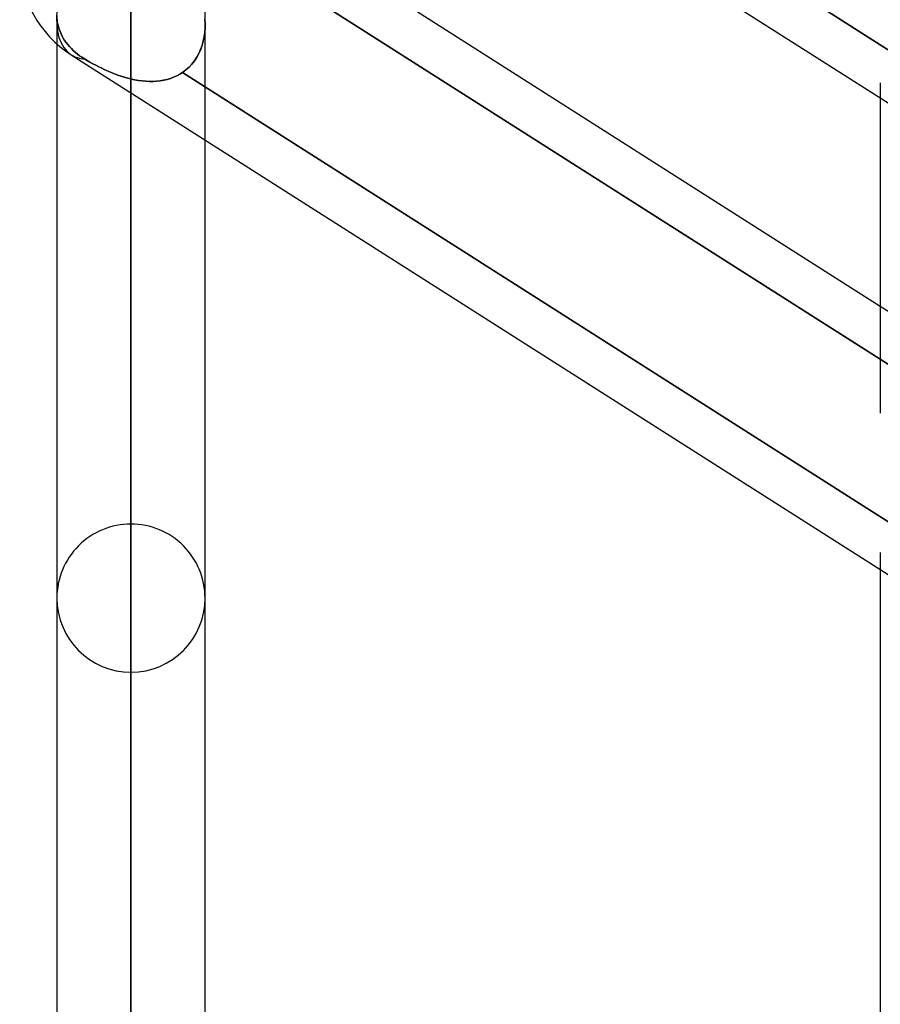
# Model space of a CAD drawing. Header units: millimetres. Extents: x -97 to 82, y -215 to 215.
# Tile 3 of 84: x -44 to -35, y -126 to -115. Entities that reach past the tile are written whole.
import ezdxf

# ---------------------------------------------------------------- set-up
doc = ezdxf.new("R2010")
doc.units = ezdxf.units.MM
doc.layers.add('MAIN-1', color=7, linetype='Continuous')
doc.layers.add('MAIN-2', color=7, linetype='Continuous')

msp = doc.modelspace()

# ---------------------------------------------------------------- linework, layer by layer
at = {"layer": 'MAIN-1'}
for p, q in [((-43.45, -110.557), (-25.85, -121.765)), ((-41.857, -113.796), (-34.804, -118.288)), ((-34.804, -118.857), (-42.231, -114.127)), ((-43.604, -115.484), (-43.604, -158.5)), ((-43.45, -115.601), (-25.85, -126.808)), ((-42.811, -116.007), (-42.811, -159.292)), ((-34.804, -116.063), (-34.804, -119.432)), ((-42.019, -158.5), (-42.019, -116.512)), ((-34.804, -121.107), (-34.804, -166.425))]:
    msp.add_line(p, q, dxfattribs=at)
msp.add_arc((-42.811, -114.598), 1.189, 180, 237.5129, dxfattribs=at)
msp.add_ellipse((-42.811, -114.598), major_axis=(0.639, 1.003), ratio=0.473194, start_param=1.642733, end_param=3.141579, dxfattribs=at)
at = {"layer": 'MAIN-2'}
for p, q in [((-42.811, -88.586), (-42.811, -120.618)), ((-42.811, -122.204), (-42.811, -89.708)), ((-42.811, -97.334), (-42.811, -132.982)), ((-42.811, -134.566), (-42.811, -98.456)), ((-42.811, -106.081), (-42.811, -145.345)), ((-42.811, -146.929), (-42.811, -107.203)), ((-42.231, -110.765), (-34.609, -115.619)), ((-34.609, -115.619), (-42.231, -110.765)), ((-42.019, -115.285), (-42.019, -113.837)), ((-42.231, -114.127), (-34.609, -118.981)), ((-42.811, -114.828), (-42.811, -157.708)), ((-43.604, -115.18), (-43.604, -115.484)), ((-43.602, -115.218), (-43.601, -115.226)), ((-43.601, -115.226), (-43.602, -115.218)), ((-43.601, -115.226), (-43.598, -115.252)), ((-43.598, -115.252), (-43.601, -115.226)), ((-43.598, -115.252), (-43.593, -115.278)), ((-43.593, -115.278), (-43.598, -115.252)), ((-42.021, -115.223), (-42.019, -115.266)), ((-42.019, -115.267), (-42.021, -115.224)), ((-42.019, -115.266), (-42.019, -115.313)), ((-42.019, -115.315), (-42.019, -115.267)), ((-43.593, -115.278), (-43.586, -115.304)), ((-43.586, -115.304), (-43.593, -115.278)), ((-43.586, -115.304), (-43.578, -115.329)), ((-43.578, -115.329), (-43.586, -115.304)), ((-43.578, -115.329), (-43.569, -115.354)), ((-43.569, -115.354), (-43.578, -115.329)), ((-43.569, -115.354), (-43.558, -115.378)), ((-43.558, -115.378), (-43.569, -115.354)), ((-43.558, -115.378), (-43.547, -115.402)), ((-43.547, -115.402), (-43.558, -115.378)), ((-42.023, -115.361), (-42.029, -115.408)), ((-42.029, -115.41), (-42.023, -115.362)), ((-42.019, -115.313), (-42.023, -115.361)), ((-42.023, -115.362), (-42.019, -115.315)), ((-42.019, -116.512), (-42.019, -115.285)), ((-43.547, -115.402), (-43.534, -115.424)), ((-43.534, -115.424), (-43.547, -115.402)), ((-43.534, -115.424), (-43.52, -115.447)), ((-43.52, -115.447), (-43.534, -115.424)), ((-43.52, -115.447), (-43.504, -115.469)), ((-43.504, -115.469), (-43.52, -115.447)), ((-43.504, -115.469), (-43.487, -115.492)), ((-43.487, -115.492), (-43.504, -115.469)), ((-42.038, -115.454), (-42.051, -115.5)), ((-42.051, -115.501), (-42.039, -115.456)), ((-42.039, -115.456), (-42.029, -115.41)), ((-42.029, -115.408), (-42.038, -115.454)), ((-43.487, -115.492), (-43.468, -115.514)), ((-43.468, -115.514), (-43.487, -115.492)), ((-43.468, -115.514), (-43.448, -115.536)), ((-43.448, -115.536), (-43.468, -115.514)), ((-43.448, -115.536), (-43.427, -115.556)), ((-43.427, -115.556), (-43.448, -115.536)), ((-43.427, -115.556), (-43.405, -115.576)), ((-43.405, -115.576), (-43.427, -115.556)), ((-43.405, -115.576), (-43.382, -115.594)), ((-43.382, -115.594), (-43.405, -115.576)), ((-42.107, -115.627), (-42.085, -115.586)), ((-42.085, -115.586), (-42.107, -115.626)), ((-42.066, -115.543), (-42.085, -115.586)), ((-42.085, -115.586), (-42.067, -115.544)), ((-42.067, -115.544), (-42.051, -115.501)), ((-42.051, -115.5), (-42.066, -115.543)), ((-43.382, -115.594), (-43.36, -115.611)), ((-43.36, -115.611), (-43.382, -115.594)), ((-43.36, -115.611), (-43.335, -115.628)), ((-43.335, -115.628), (-43.36, -115.611)), ((-43.335, -115.628), (-43.309, -115.645)), ((-43.309, -115.645), (-43.335, -115.628)), ((-43.28, -115.662), (-43.309, -115.645)), ((-43.309, -115.645), (-43.28, -115.662)), ((-43.25, -115.679), (-43.28, -115.662)), ((-43.28, -115.662), (-43.25, -115.68)), ((-43.219, -115.697), (-43.25, -115.679)), ((-43.25, -115.68), (-43.219, -115.697)), ((-43.188, -115.714), (-43.219, -115.697)), ((-43.219, -115.697), (-43.188, -115.714)), ((-42.16, -115.701), (-42.132, -115.665)), ((-42.132, -115.665), (-42.159, -115.7)), ((-42.107, -115.626), (-42.132, -115.665)), ((-42.132, -115.665), (-42.107, -115.627)), ((-43.156, -115.73), (-43.188, -115.714)), ((-43.188, -115.714), (-43.155, -115.73)), ((-43.123, -115.746), (-43.156, -115.73)), ((-43.155, -115.73), (-43.122, -115.746)), ((-43.089, -115.762), (-43.123, -115.746)), ((-43.122, -115.746), (-43.089, -115.762)), ((-43.055, -115.777), (-43.089, -115.762)), ((-43.089, -115.762), (-43.055, -115.777)), ((-43.021, -115.792), (-43.055, -115.777)), ((-43.055, -115.777), (-43.021, -115.792)), ((-42.986, -115.805), (-43.021, -115.792)), ((-43.021, -115.792), (-42.986, -115.805)), ((-42.29, -115.81), (-42.259, -115.79)), ((-42.259, -115.79), (-42.29, -115.81)), ((-42.259, -115.79), (-42.223, -115.763)), ((-42.223, -115.763), (-42.259, -115.79)), ((-42.259, -115.79), (-34.633, -120.647)), ((-34.633, -120.647), (-42.259, -115.79)), ((-42.223, -115.763), (-42.19, -115.733)), ((-42.19, -115.733), (-42.223, -115.763)), ((-42.159, -115.7), (-42.19, -115.733)), ((-42.19, -115.733), (-42.16, -115.701)), ((-42.952, -115.818), (-42.986, -115.805)), ((-42.986, -115.805), (-42.952, -115.818)), ((-42.917, -115.83), (-42.952, -115.818)), ((-42.952, -115.818), (-42.917, -115.83)), ((-42.882, -115.841), (-42.917, -115.83)), ((-42.917, -115.83), (-42.882, -115.841)), ((-42.846, -115.851), (-42.882, -115.841)), ((-42.882, -115.841), (-42.846, -115.851)), ((-42.811, -115.86), (-42.846, -115.851)), ((-42.846, -115.851), (-42.811, -115.86)), ((-42.811, -115.86), (-42.811, -116.007)), ((-42.811, -159.292), (-42.811, -115.86)), ((-42.811, -115.86), (-42.772, -115.869)), ((-42.772, -115.869), (-42.811, -115.86)), ((-42.772, -115.869), (-42.732, -115.876)), ((-42.732, -115.876), (-42.772, -115.869)), ((-42.732, -115.876), (-42.692, -115.881)), ((-42.692, -115.881), (-42.732, -115.876)), ((-42.692, -115.881), (-42.653, -115.885)), ((-42.653, -115.885), (-42.692, -115.881)), ((-42.653, -115.885), (-42.614, -115.887)), ((-42.614, -115.887), (-42.653, -115.885)), ((-42.614, -115.887), (-42.575, -115.887)), ((-42.575, -115.887), (-42.614, -115.887)), ((-42.575, -115.887), (-42.537, -115.885)), ((-42.537, -115.885), (-42.575, -115.887)), ((-42.537, -115.885), (-42.499, -115.881)), ((-42.499, -115.881), (-42.537, -115.885)), ((-42.499, -115.881), (-42.461, -115.874)), ((-42.462, -115.874), (-42.499, -115.881)), ((-42.425, -115.866), (-42.462, -115.874)), ((-42.461, -115.874), (-42.425, -115.866)), ((-42.425, -115.866), (-42.39, -115.855)), ((-42.39, -115.855), (-42.425, -115.866)), ((-42.39, -115.855), (-42.355, -115.842)), ((-42.355, -115.842), (-42.39, -115.855)), ((-42.355, -115.842), (-42.322, -115.827)), ((-42.322, -115.827), (-42.355, -115.842)), ((-42.322, -115.827), (-42.29, -115.81)), ((-42.29, -115.81), (-42.322, -115.827)), ((-34.804, -115.902), (-34.804, -116.063)), ((-34.804, -118.288), (-33.219, -119.297)), ((-34.609, -118.981), (-34.804, -118.857)), ((-34.804, -120.924), (-34.804, -121.107))]:
    msp.add_line(p, q, dxfattribs=at)
for start, end in [(89.9999, 180.0002), (359.9998, 89.9999), (180.0002, 270.0001), (270.0001, 359.9998)]:
    msp.add_arc((-42.811, -121.411), 0.792, start, end, dxfattribs=at)
for start_param, end_param in [(1.642733, 3.141579), (3.141579, 3.144049), (3.141579, 3.144049), (-3.139136, -2.886327), (-3.139136, -2.886327)]:
    msp.add_ellipse((-42.811, -114.598), major_axis=(0.639, 1.003), ratio=0.473194, start_param=start_param, end_param=end_param, dxfattribs=at)

doc.saveas('drawing.dxf')
